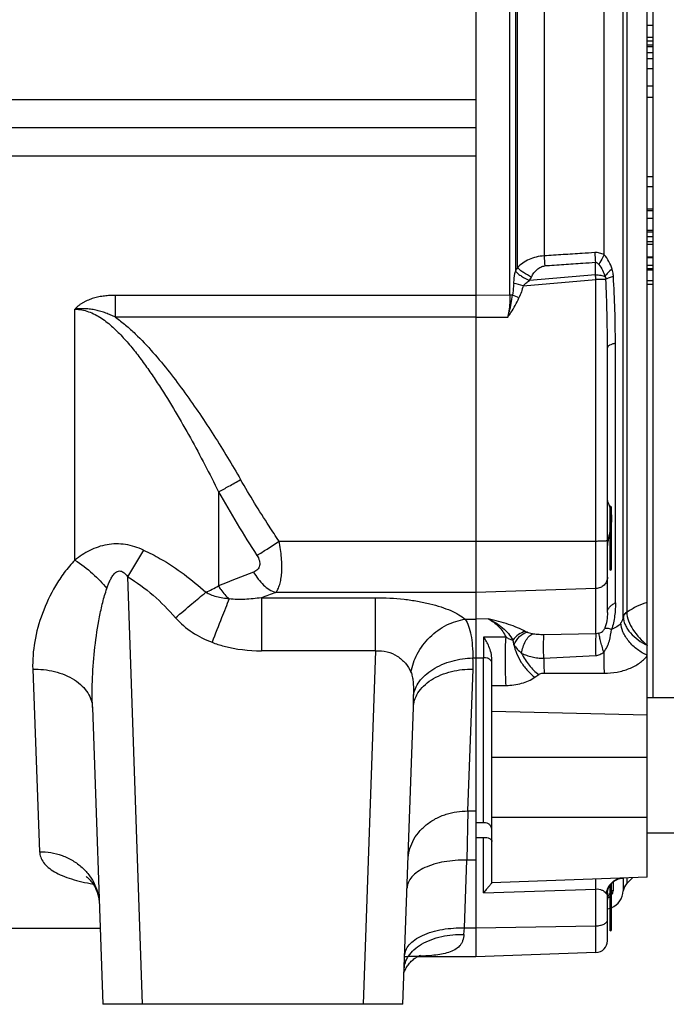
# Model space of a CAD drawing. Extents: x -3114 to 1181, y 8 to 2299.
# Tile 24 of 71: x -1725 to -1562, y 941 to 1188. Entities that reach past the tile are written whole.
import ezdxf

# ---------------------------------------------------------------- set-up
doc = ezdxf.new("R2010")
doc.units = 0
doc.header["$LTSCALE"] = 65.395
doc.layers.get('0').update_dxf_attribs({"linetype": 'CONTINUOUS'})

msp = doc.modelspace()

# ---------------------------------------------------------------- linework, layer by layer
at = {"color": 2, "linetype": 'CONTINUOUS'}
for p, q in [((-1610.06, 1373.21), (-1610.06, 952.62)), ((-1565.56, 1017.7), (-1565.56, 1303.7)), ((-1567.06, 1186.47), (-1565.56, 1186.47)), ((-1565.56, 1183.41), (-1567.06, 1183.41)), ((-1565.56, 1182.49), (-1567.06, 1182.49)), ((-1565.56, 1181.45), (-1567.06, 1181.45)), ((-1567.06, 1181.1), (-1565.56, 1181.1)), ((-1567.06, 1179.62), (-1565.56, 1179.62)), ((-1567.06, 1178.15), (-1565.56, 1178.15)), ((-1565.56, 1175.53), (-1567.06, 1175.53)), ((-1565.56, 1171.2), (-1567.06, 1171.2)), ((-1567.06, 1168.43), (-1565.56, 1168.43)), ((-1567.06, 1148.53), (-1565.56, 1148.53)), ((-1565.56, 1145.87), (-1567.06, 1145.87)), ((-1565.56, 1140.3), (-1567.06, 1140.3)), ((-1567.06, 1139.95), (-1565.56, 1139.95)), ((-1567.06, 1137.99), (-1565.56, 1137.99)), ((-1565.56, 1134.92), (-1567.06, 1134.92)), ((-1565.56, 1134.55), (-1567.06, 1134.55)), ((-1565.56, 1133.35), (-1567.06, 1133.35)), ((-1567.06, 1132.18), (-1565.56, 1132.18)), ((-1567.06, 1131.53), (-1565.56, 1131.53)), ((-1565.56, 1128.22), (-1567.06, 1128.22)), ((-1567.06, 1126.21), (-1565.56, 1126.21)), ((-1565.56, 1124.94), (-1567.06, 1124.94)), ((-1596.6, 1122.41), (-1596.14, 1123.26)), ((-1567.06, 1122.4), (-1565.56, 1122.4)), ((-1565.56, 1121.39), (-1567.06, 1121.39)), ((-1576.36, 1049.7), (-1576.36, 1065.7)), ((-1608.13, 986.27), (-1610.06, 986.22)), ((-1610.06, 982.54), (-1608.13, 982.59)), ((-1576.36, 959.12), (-1576.36, 970.65))]:
    msp.add_line(p, q, dxfattribs=at)
at = {"color": 6, "linetype": 'CONTINUOUS'}
for p, q in [((-1567.06, 972.59), (-1567.06, 1348.8)), ((-1610.06, 1160.7), (-1951.24, 1160.7)), ((-1567.06, 1128.12), (-1565.56, 1128.12)), ((-1567.06, 1125.38), (-1565.56, 1125.38)), ((-1577.06, 1039.04), (-1577.06, 1105.5)), ((-1608.13, 1032.85), (-1608.13, 1027.7)), ((-1578.06, 1029.35), (-1578.06, 1029.05)), ((-1606.06, 971.2), (-1606.06, 1027.25)), ((-1567.06, 1017.7), (-1547.06, 1017.7)), ((-1706.33, 1015.21), (-1703.73, 940.7)), ((-1628.38, 940.7), (-1625.78, 1015.21)), ((-1567.06, 983.7), (-1547.06, 983.7)), ((-1567.06, 972.59), (-1606.06, 971.23)), ((-1570.79, 972.46), (-1572.2, 971.05)), ((-1577.06, 961.9), (-1577.06, 968.52)), ((-1576.83, 967.7), (-1576.83, 967.71)), ((-1704.4, 959.7), (-1733.05, 959.7)), ((-1610.06, 952.62), (-1624.82, 952.62)), ((-1579.95, 953.67), (-1610.06, 952.62)), ((-1628.38, 940.7), (-1703.73, 940.7))]:
    msp.add_line(p, q, dxfattribs=at)
at = {"color": 9, "linetype": 'CONTINUOUS'}
for p, q in [((-1573.07, 1037.96), (-1573.07, 1283.44)), ((-1572.2, 1282.22), (-1572.2, 1039.17)), ((-1601.52, 1118.7), (-1601.52, 1202.7)), ((-1600.17, 1196.72), (-1600.17, 1124.68)), ((-1599.67, 1125.59), (-1599.67, 1195.8)), ((-1592.95, 1192.84), (-1592.95, 1128.56)), ((-1577.88, 1128.85), (-1577.88, 1192.55)), ((-1610.06, 1167.71), (-1880.7, 1167.71)), ((-1880.7, 1153.68), (-1610.06, 1153.68)), ((-1580.06, 1123.79), (-1580.06, 1126.88)), ((-1598.22, 1121.08), (-1579.95, 1122.61)), ((-1580.06, 1123.79), (-1596.6, 1122.41)), ((-1579.95, 1033.71), (-1579.95, 1122.61)), ((-1610.06, 1118.66), (-1700.56, 1118.66)), ((-1700.56, 1113.17), (-1700.56, 1118.66)), ((-1601.52, 1118.7), (-1610.06, 1118.66)), ((-1710.74, 1052.2), (-1710.74, 1115.18)), ((-1610.06, 1113.17), (-1700.56, 1113.17)), ((-1610.06, 1113.17), (-1602.09, 1113.21)), ((-1575.06, 1041.48), (-1575.06, 1106.61)), ((-1674.68, 1069.34), (-1674.68, 1045.71)), ((-1576.06, 1050), (-1576.06, 1065.4)), ((-1659.5, 1056.94), (-1610.06, 1056.94)), ((-1610.06, 1056.94), (-1579.95, 1056.99)), ((-1693.74, 940.7), (-1697.49, 1047.97)), ((-1610.06, 1044.07), (-1660.33, 1044.07)), ((-1579.95, 1045.06), (-1610.06, 1044.07)), ((-1663.93, 1042.76), (-1635.27, 1042.76)), ((-1663.93, 1042.76), (-1663.93, 1029.45)), ((-1635.27, 1029.45), (-1635.27, 1042.76)), ((-1572.16, 1039.11), (-1572.2, 1039.09)), ((-1572.16, 1039.11), (-1572.2, 1039.09)), ((-1612.76, 1037.36), (-1610.06, 1037.36)), ((-1606.97, 1037.45), (-1610.06, 1037.36)), ((-1579.95, 1033.71), (-1592.99, 1033.47)), ((-1635.27, 1029.45), (-1663.93, 1029.45)), ((-1635.27, 1029.45), (-1638.37, 940.7)), ((-1610.82, 1027.64), (-1610.06, 1027.64)), ((-1610.06, 1027.64), (-1608.13, 1027.7)), ((-1608.13, 986.27), (-1608.13, 1027.7)), ((-1721.32, 1024.82), (-1719.6, 979)), ((-1612.13, 989.23), (-1610.79, 1024.83)), ((-1595.28, 1022.79), (-1594.3, 1023.46)), ((-1592.95, 1023.84), (-1577.88, 1023.81)), ((-1606.06, 1020.73), (-1602.51, 1020.75)), ((-1606.06, 1014.3), (-1567.06, 1013.34)), ((-1567.06, 1002.66), (-1606.06, 1002.66)), ((-1612.13, 989.23), (-1612.37, 976.87)), ((-1612.13, 989.23), (-1610.06, 989.23)), ((-1606.06, 987.7), (-1567.06, 987.7)), ((-1608.13, 968.66), (-1608.13, 982.59)), ((-1612.97, 959.87), (-1612.37, 976.87)), ((-1610.06, 976.87), (-1612.37, 976.87)), ((-1575.56, 969.37), (-1575.56, 971.5)), ((-1573.07, 972.38), (-1573.07, 969.16)), ((-1572.2, 972.41), (-1572.2, 971.05)), ((-1608.13, 968.66), (-1579.95, 969.64)), ((-1579.95, 953.67), (-1579.95, 969.64)), ((-1576.06, 959.42), (-1576.06, 971.03)), ((-1577.06, 956.67), (-1577.06, 961.9)), ((-1613.08, 958.25), (-1612.97, 959.87)), ((-1612.97, 959.87), (-1610.06, 959.87)), ((-1610.06, 959.87), (-1579.95, 960.4))]:
    msp.add_line(p, q, dxfattribs=at)
at = {"color": 6, "linetype": 'CONTINUOUS'}
for points in [[(-1608.13, 1031.27), (-1608.13, 1030.43), (-1608.13, 1028.64)], [(-1707.89, 972.74), (-1707.89, 972.74), (-1707.88, 972.74), (-1707.85, 972.72), (-1707.8, 972.69), (-1707.73, 972.64), (-1707.64, 972.57), (-1707.53, 972.48), (-1707.39, 972.36), (-1707.24, 972.22), (-1707.08, 972.06), (-1706.89, 971.86), (-1706.7, 971.64), (-1706.49, 971.38), (-1706.28, 971.08), (-1706.05, 970.73), (-1705.81, 970.33), (-1705.58, 969.88), (-1705.36, 969.39), (-1705.15, 968.85), (-1704.98, 968.28), (-1704.83, 967.69), (-1704.72, 967.09), (-1704.65, 966.48), (-1704.61, 965.96)], [(-1577.06, 968.52), (-1577.05, 968.65), (-1577.04, 968.83), (-1577.02, 969.02), (-1576.98, 969.23), (-1576.93, 969.44), (-1576.86, 969.66), (-1576.78, 969.89), (-1576.68, 970.11), (-1576.56, 970.34), (-1576.42, 970.56), (-1576.27, 970.77), (-1576.1, 970.98), (-1575.91, 971.18), (-1575.71, 971.37), (-1575.5, 971.54), (-1575.28, 971.7), (-1575.05, 971.85), (-1574.81, 971.97), (-1574.57, 972.08), (-1574.32, 972.18), (-1574.08, 972.25), (-1573.83, 972.31), (-1573.59, 972.35), (-1573.35, 972.37), (-1573.23, 972.38)], [(-1577.05, 966.94), (-1577.04, 967.11), (-1577.01, 967.26)], [(-1577.01, 967.26), (-1576.97, 967.39), (-1576.93, 967.5), (-1576.9, 967.59), (-1576.86, 967.65), (-1576.84, 967.69), (-1576.83, 967.71), (-1576.83, 967.71)], [(-1628.1, 948.69), (-1628.09, 948.73), (-1628.05, 948.85), (-1628, 948.98), (-1627.94, 949.12), (-1627.87, 949.29), (-1627.79, 949.46), (-1627.69, 949.66), (-1627.57, 949.87), (-1627.44, 950.09), (-1627.28, 950.32), (-1627.11, 950.56), (-1626.92, 950.81), (-1626.72, 951.04), (-1626.51, 951.28), (-1626.29, 951.5), (-1626.07, 951.71), (-1625.85, 951.9), (-1625.62, 952.08), (-1625.4, 952.25), (-1625.19, 952.39), (-1624.99, 952.52), (-1624.8, 952.63), (-1624.62, 952.73), (-1624.47, 952.81), (-1624.33, 952.87), (-1624.22, 952.92), (-1624.12, 952.96), (-1624.05, 952.99), (-1623.99, 953.01), (-1623.96, 953.02)]]:
    msp.add_lwpolyline(points, dxfattribs=at)
at = {"color": 9, "linetype": 'CONTINUOUS'}
for centre, radius, start, end in [((-1391.35, 1141.21), 202, 183.5914, 184.3098), ((-1380.07, 1142.06), 200.56, 183.6221, 184.3402), ((-1675.24, 1114.77), 95.61, 4.7019, 5.4136), ((-1965.43, 1105.52), 388.38, 359.9979, 2.5343), ((-1853.79, 1106.6), 278.73, 0.0036, 3.4547), ((-1622.63, 1026.79), 97.4, 75.4875, 76.9144), ((-1654.36, 995.64), 134.2, 65.7586, 66.5135), ((-1433.44, 1204.01), 276.28, 209.1724, 213.0406), ((-1304.59, 821.31), 453.59, 149.0307, 150.0206), ((-1461.44, 522.6), 564.9, 111.2164, 112.1777), ((-1714.33, 1121.04), 85.13, 295.3532, 297.7581), ((-1435.36, 420.24), 663.16, 109.83059, 110.16146), ((-1576.09, 1038.24), 3.03, 353.398, 354.6469), ((-1560.98, 1043.62), 14.19, 244.4599, 244.6558), ((-1641.67, 1025.94), 30.9, 357.9261, 3.142), ((-1608.06, 1024.68), 3.02, 89.9997, 91.324), ((-1719.45, 1018.44), 93.73, 358.023, 359.9211), ((-1573.08, 968.3), 4.08, 96.8757, 97.3186), ((-1573.09, 968.32), 4.06, 94.571, 96.8775), ((-1573.09, 968.37), 4, 92.0036, 94.5721), ((-1574.08, 966.75), 3.01, 119.4761, 131.1786), ((-1573.26, 968.52), 3.79, 177.1027, 179.9955), ((-1574.16, 966.82), 2.89, 172.3588, 176.1511), ((-1578.6, 970.43), 3.43, 298.5097, 302.0229)]:
    msp.add_arc(centre, radius, start, end, dxfattribs=at)
at = {"color": 2, "linetype": 'CONTINUOUS'}
for centre, radius, start, end in [((-1590.61, 1119.55), 10.85, 151.3511, 151.7962), ((-1592.57, 1116.54), 7.11, 124.4696, 124.904), ((-1587.43, 1061.73), 11.64, 18.0315, 19.7267), ((-1571.65, 1037.65), 1.43, 161.5039, 167.2812), ((-1570.79, 1036.97), 2.62, 123.6705, 126.4535), ((-1570.69, 1036.87), 2.68, 124.2082, 128.073), ((-1570.73, 1036.87), 2.73, 122.6497, 123.6831), ((-1569.62, 1039.17), 2.58, 179.9835, 181.9463), ((-1568.9, 1037.98), 4.17, 180.2622, 182.1578), ((-1571.74, 1037.67), 1.33, 167.2824, 173.3829), ((-1608.06, 983.97), 2.3, 90, 91.7362)]:
    msp.add_arc(centre, radius, start, end, dxfattribs=at)
at = {"color": 6, "linetype": 'CONTINUOUS'}
for centre, radius, start, end in [((-1576.36, 1065.4), 0.3, 0, 90), ((-1576.36, 1050), 0.3, 270, 360), ((-1578.06, 969.53), 5, 293.5854, 355.7483), ((-1570.08, 968.93), 3, 135, 175.7483), ((-1578.06, 969.53), 5, 281.541, 289.8812), ((-1576.36, 959.42), 0.3, 270, 360), ((-1580.06, 956.67), 3, 272, 360)]:
    msp.add_arc(centre, radius, start, end, dxfattribs=at)
at = {"color": 9, "linetype": 'CONTINUOUS'}
for points, knots in [([(-1592.95, 1128.56), (-1593.61, 1128.53), (-1594.91, 1128.35), (-1597.29, 1127.53), (-1598.83, 1126.45), (-1599.67, 1125.59)], [0, 0, 0, 0, 0.264334, 0.521114, 1, 1, 1, 1]), ([(-1580.23, 1129.39), (-1581.29, 1129.32), (-1583.94, 1129.15), (-1588.18, 1128.87), (-1591.36, 1128.66), (-1592.95, 1128.56)], [0, 0, 0, 0, 0.25, 0.625, 1, 1, 1, 1]), ([(-1577.88, 1128.85), (-1578.24, 1129.04), (-1579, 1129.34), (-1579.83, 1129.42), (-1580.23, 1129.39)], [0, 0, 0, 0, 0.499476, 1, 1, 1, 1]), ([(-1577.88, 1128.85), (-1578, 1128.65), (-1578.45, 1127.84), (-1578.88, 1127.02), (-1579.18, 1126.4)], [0, 0, 0, 0, 0.254693, 1, 1, 1, 1]), ([(-1575.89, 1125.26), (-1576.09, 1125.91), (-1576.61, 1127.2), (-1577.41, 1128.34), (-1577.88, 1128.85)], [0, 0, 0, 0, 0.49529, 1, 1, 1, 1]), ([(-1600.58, 1121.66), (-1600.56, 1121.91), (-1600.46, 1122.92), (-1600.3, 1123.92), (-1600.17, 1124.68)], [0, 0, 0, 0, 0.248821, 1, 1, 1, 1]), ([(-1596.14, 1123.26), (-1595.95, 1123.61), (-1595.54, 1124.28), (-1594.77, 1125.15), (-1593.85, 1125.8), (-1593.13, 1126.01), (-1592.78, 1126.03)], [0, 0, 0, 0, 0.263537, 0.519245, 0.764547, 1, 1, 1, 1]), ([(-1580.06, 1126.88), (-1581.12, 1126.81), (-1583.77, 1126.63), (-1588.01, 1126.35), (-1591.19, 1126.13), (-1592.78, 1126.03)], [0, 0, 0, 0, 0.25, 0.625, 1, 1, 1, 1]), ([(-1580.06, 1126.88), (-1579.97, 1126.9), (-1579.79, 1126.89), (-1579.55, 1126.78), (-1579.34, 1126.61), (-1579.23, 1126.47), (-1579.18, 1126.4)], [0, 0, 0, 0, 0.249284, 0.499363, 0.749744, 1, 1, 1, 1]), ([(-1579.18, 1126.4), (-1578.83, 1125.96), (-1578.22, 1125), (-1577.84, 1123.94), (-1577.68, 1123.4)], [0, 0, 0, 0, 0.499834, 1, 1, 1, 1]), ([(-1575.89, 1125.26), (-1576.26, 1124.97), (-1576.91, 1124.4), (-1577.47, 1123.73), (-1577.68, 1123.4)], [0, 0, 0, 0, 0.54141, 1, 1, 1, 1]), ([(-1575.56, 1123.39), (-1575.57, 1123.55), (-1575.63, 1124.18), (-1575.75, 1124.81), (-1575.89, 1125.26)], [0, 0, 0, 0, 0.252511, 1, 1, 1, 1]), ([(-1598.22, 1121.08), (-1598.13, 1121.2), (-1597.9, 1121.43), (-1597.37, 1121.86), (-1596.94, 1122.17), (-1596.64, 1122.37)], [0, 0, 0, 0, 0.224294, 0.472262, 1, 1, 1, 1]), ([(-1580.06, 1123.79), (-1579.62, 1123.79), (-1578.97, 1123.75), (-1578.19, 1123.58), (-1577.84, 1123.46), (-1577.68, 1123.4)], [0, 0, 0, 0, 0.548001, 0.79123, 1, 1, 1, 1]), ([(-1577.44, 1122.69), (-1577.79, 1122.66), (-1578.63, 1122.63), (-1579.47, 1122.61), (-1579.95, 1122.61)], [0, 0, 0, 0, 0.420192, 1, 1, 1, 1]), ([(-1577.68, 1123.4), (-1577.65, 1123.34), (-1577.53, 1123.12), (-1577.46, 1122.88), (-1577.44, 1122.69)], [0, 0, 0, 0, 0.251846, 1, 1, 1, 1]), ([(-1575.56, 1123.39), (-1575.93, 1123.3), (-1576.57, 1123.11), (-1577.18, 1122.84), (-1577.44, 1122.69)], [0, 0, 0, 0, 0.559914, 1, 1, 1, 1]), ([(-1600.58, 1121.66), (-1600.6, 1121.41), (-1600.68, 1120.43), (-1600.77, 1119.45), (-1600.87, 1118.73)], [0, 0, 0, 0, 0.253332, 1, 1, 1, 1]), ([(-1598.22, 1121.08), (-1598.36, 1120.55), (-1598.65, 1119.52), (-1599.03, 1118.5), (-1599.26, 1118.01)], [0, 0, 0, 0, 0.500016, 1, 1, 1, 1]), ([(-1700.56, 1118.66), (-1701.02, 1118.66), (-1701.94, 1118.63), (-1703.33, 1118.51), (-1704.7, 1118.29), (-1705.82, 1118.02), (-1706.7, 1117.73), (-1707.35, 1117.49), (-1707.98, 1117.21), (-1708.6, 1116.89), (-1709.09, 1116.59), (-1709.46, 1116.33), (-1709.74, 1116.12), (-1709.96, 1115.94), (-1710.13, 1115.79), (-1710.26, 1115.67), (-1710.38, 1115.56), (-1710.48, 1115.45), (-1710.56, 1115.37), (-1710.61, 1115.32), (-1710.65, 1115.28), (-1710.68, 1115.25), (-1710.7, 1115.22), (-1710.72, 1115.2), (-1710.74, 1115.19), (-1710.74, 1115.18)], [0, 0, 0, 0, 0.12546, 0.250894, 0.37627, 0.501542, 0.564135, 0.626678, 0.689155, 0.751551, 0.813849, 0.844959, 0.876038, 0.907081, 0.922589, 0.938087, 0.953576, 0.969054, 0.97679, 0.984523, 0.988388, 0.992253, 0.996117, 0.998115, 1, 1, 1, 1]), ([(-1602.09, 1113.21), (-1601.81, 1113.58), (-1600.75, 1115.1), (-1599.83, 1116.74), (-1599.26, 1118.01)], [0, 0, 0, 0, 0.24789, 1, 1, 1, 1]), ([(-1700.56, 1113.17), (-1700.95, 1113.36), (-1701.75, 1113.73), (-1702.97, 1114.22), (-1704.22, 1114.63), (-1705.29, 1114.91), (-1706.15, 1115.07), (-1706.8, 1115.18), (-1707.45, 1115.25), (-1708, 1115.29), (-1708.44, 1115.3), (-1708.77, 1115.31), (-1709.1, 1115.31), (-1709.43, 1115.3), (-1709.7, 1115.28), (-1709.92, 1115.27), (-1710.08, 1115.26), (-1710.22, 1115.24), (-1710.33, 1115.23), (-1710.41, 1115.22), (-1710.49, 1115.21), (-1710.56, 1115.21), (-1710.62, 1115.2), (-1710.66, 1115.19), (-1710.69, 1115.19), (-1710.72, 1115.19), (-1710.74, 1115.19), (-1710.74, 1115.18)], [0, 0, 0, 0, 0.124989, 0.249987, 0.374988, 0.499985, 0.562491, 0.624995, 0.687495, 0.749991, 0.781239, 0.812486, 0.843732, 0.874976, 0.90622, 0.921842, 0.937463, 0.953084, 0.960894, 0.968705, 0.976515, 0.984323, 0.988249, 0.99205, 0.995867, 0.998161, 1, 1, 1, 1]), ([(-1710.74, 1115.18), (-1710.15, 1115.18), (-1708.98, 1115.07), (-1707.26, 1114.6), (-1705.63, 1113.87), (-1703.55, 1112.62), (-1701.16, 1110.69), (-1698.54, 1108.05), (-1696.11, 1105.19), (-1693.82, 1102.2), (-1691.63, 1099.11), (-1688.82, 1094.89), (-1685.49, 1089.49), (-1681.71, 1082.87), (-1678.1, 1076.15), (-1675.81, 1071.62), (-1674.68, 1069.34)], [0, 0, 0, 0, 0.029194, 0.058593, 0.088315, 0.118382, 0.179359, 0.241221, 0.30365, 0.366448, 0.42949, 0.492696, 0.619391, 0.746267, 0.873169, 1, 1, 1, 1]), ([(-1700.56, 1113.17), (-1699.67, 1112.55), (-1697.97, 1111.21), (-1694.78, 1108.31), (-1691.08, 1104.37), (-1686.96, 1099.38), (-1681.78, 1092.47), (-1675.75, 1083.53), (-1671.29, 1076.14), (-1669.14, 1072.4)], [0, 0, 0, 0, 0.062521, 0.125039, 0.250041, 0.375049, 0.500055, 0.75003, 1, 1, 1, 1]), ([(-1575.06, 1106.61), (-1575.34, 1106.56), (-1575.84, 1106.43), (-1576.41, 1106.2), (-1576.75, 1105.99), (-1576.92, 1105.84), (-1577.03, 1105.67), (-1577.06, 1105.56), (-1577.06, 1105.5)], [0, 0, 0, 0, 0.356343, 0.646879, 0.761761, 0.856337, 0.933546, 1, 1, 1, 1]), ([(-1674.68, 1069.34), (-1673.81, 1069.8), (-1671.95, 1070.8), (-1670.11, 1071.84), (-1669.14, 1072.4)], [0, 0, 0, 0, 0.466564, 1, 1, 1, 1]), ([(-1659.5, 1056.94), (-1660.34, 1058.2), (-1663.68, 1063.28), (-1666.86, 1068.46), (-1669.14, 1072.4)], [0, 0, 0, 0, 0.250161, 1, 1, 1, 1]), ([(-1693.52, 1054.72), (-1694.95, 1055.37), (-1697.23, 1056.1), (-1700.36, 1056.33), (-1702.68, 1056.12), (-1704.91, 1055.54), (-1707.69, 1054.38), (-1709.58, 1053.13), (-1710.74, 1052.2)], [0, 0, 0, 0, 0.256703, 0.384096, 0.510185, 0.634805, 0.757965, 1, 1, 1, 1]), ([(-1665.05, 1053.37), (-1664.19, 1053.9), (-1662.33, 1055.07), (-1660.49, 1056.28), (-1659.5, 1056.94)], [0, 0, 0, 0, 0.458349, 1, 1, 1, 1]), ([(-1660.33, 1044.07), (-1660.11, 1044.33), (-1659.71, 1044.96), (-1659.28, 1046.1), (-1658.97, 1047.48), (-1658.8, 1049.09), (-1658.76, 1050.89), (-1658.91, 1053.54), (-1659.22, 1055.57), (-1659.5, 1056.94)], [0, 0, 0, 0, 0.07652, 0.167788, 0.275047, 0.397915, 0.534738, 0.682909, 1, 1, 1, 1]), ([(-1579.95, 1056.99), (-1579.76, 1056.99), (-1579.39, 1057), (-1578.85, 1057.01), (-1578.36, 1057.02), (-1577.93, 1057.04), (-1577.57, 1057.06), (-1577.33, 1057.08), (-1577.19, 1057.1), (-1577.12, 1057.12), (-1577.08, 1057.13), (-1577.06, 1057.14), (-1577.06, 1057.15)], [0, 0, 0, 0, 0.195939, 0.38337, 0.555446, 0.705868, 0.829156, 0.920866, 0.953845, 0.977889, 0.992981, 1, 1, 1, 1]), ([(-1693.52, 1054.72), (-1692.08, 1054.07), (-1686.45, 1051.17), (-1681.36, 1047.31), (-1677.88, 1044.11)], [0, 0, 0, 0, 0.250468, 1, 1, 1, 1]), ([(-1665.05, 1053.37), (-1664.78, 1052.96), (-1664.46, 1052.32), (-1664.31, 1051.42), (-1664.35, 1050.82), (-1664.54, 1050.27), (-1665, 1049.66), (-1665.51, 1049.35), (-1665.88, 1049.21)], [0, 0, 0, 0, 0.294099, 0.423758, 0.542842, 0.655061, 0.765915, 1, 1, 1, 1]), ([(-1710.74, 1052.2), (-1711.69, 1051.21), (-1713.43, 1049.13), (-1716.34, 1044.73), (-1719.07, 1038.97), (-1721.02, 1031.9), (-1721.41, 1027.13), (-1721.32, 1024.82)], [0, 0, 0, 0, 0.137137, 0.270466, 0.526396, 0.769177, 1, 1, 1, 1]), ([(-1710.74, 1052.2), (-1709.16, 1051.2), (-1706.3, 1049), (-1703.81, 1046.39), (-1702.73, 1045.05)], [0, 0, 0, 0, 0.519487, 1, 1, 1, 1]), ([(-1702.73, 1045.05), (-1702.62, 1045.38), (-1702.39, 1046.03), (-1701.98, 1046.98), (-1701.51, 1047.91), (-1701.02, 1048.62), (-1700.53, 1049.11), (-1700.09, 1049.39), (-1699.57, 1049.52), (-1699.04, 1049.42), (-1698.57, 1049.16), (-1698.03, 1048.69), (-1697.69, 1048.26), (-1697.49, 1047.97)], [0, 0, 0, 0, 0.123969, 0.247856, 0.371591, 0.495041, 0.556766, 0.618533, 0.680647, 0.743654, 0.807496, 0.871669, 1, 1, 1, 1]), ([(-1697.49, 1047.97), (-1695.21, 1046.65), (-1690.93, 1043.49), (-1687.21, 1039.71), (-1685.46, 1037.7)], [0, 0, 0, 0, 0.49663, 1, 1, 1, 1]), ([(-1665.88, 1049.21), (-1665.55, 1048.6), (-1664.8, 1047.43), (-1663.09, 1045.51), (-1661.46, 1044.44), (-1660.33, 1044.07)], [0, 0, 0, 0, 0.270815, 0.535027, 1, 1, 1, 1]), ([(-1674.68, 1045.71), (-1674.5, 1045.39), (-1673.75, 1044.2), (-1672.8, 1043.12), (-1672, 1042.44)], [0, 0, 0, 0, 0.258417, 1, 1, 1, 1]), ([(-1577.06, 1047.88), (-1577.06, 1047.52), (-1577.21, 1046.78), (-1577.86, 1045.86), (-1578.82, 1045.23), (-1579.57, 1045.07), (-1579.95, 1045.06)], [0, 0, 0, 0, 0.242926, 0.489985, 0.742869, 1, 1, 1, 1]), ([(-1706.33, 1015.21), (-1706.42, 1017.72), (-1706.39, 1022.79), (-1705.8, 1030.38), (-1704.86, 1036.66), (-1703.79, 1041.54), (-1703.12, 1043.9), (-1702.73, 1045.05)], [0, 0, 0, 0, 0.249902, 0.503324, 0.755961, 0.879886, 1, 1, 1, 1]), ([(-1685.46, 1037.7), (-1684.1, 1038.89), (-1681.59, 1041.04), (-1679.05, 1043.16), (-1677.88, 1044.11)], [0, 0, 0, 0, 0.544095, 1, 1, 1, 1]), ([(-1672, 1042.44), (-1673.08, 1042.54), (-1674.65, 1042.79), (-1676.6, 1043.42), (-1677.48, 1043.86), (-1677.88, 1044.11)], [0, 0, 0, 0, 0.525143, 0.771067, 1, 1, 1, 1]), ([(-1672, 1042.44), (-1672.65, 1040.88), (-1674.1, 1037.26), (-1675.52, 1033.63), (-1676.31, 1031.57)], [0, 0, 0, 0, 0.433515, 1, 1, 1, 1]), ([(-1663.93, 1042.76), (-1665.3, 1042.55), (-1667.99, 1042.26), (-1670.71, 1042.3), (-1672, 1042.44)], [0, 0, 0, 0, 0.515707, 1, 1, 1, 1]), ([(-1635.27, 1042.76), (-1632.88, 1042.76), (-1629.34, 1042.58), (-1624.8, 1041.94), (-1621.7, 1041.3), (-1618.91, 1040.51), (-1616.48, 1039.6), (-1614.44, 1038.57), (-1613.26, 1037.78), (-1612.76, 1037.36)], [0, 0, 0, 0, 0.305697, 0.450299, 0.585522, 0.709206, 0.819883, 0.916792, 1, 1, 1, 1]), ([(-1577.06, 1039.04), (-1577.06, 1039.28), (-1576.96, 1039.78), (-1576.54, 1040.46), (-1575.88, 1041.05), (-1575.35, 1041.35), (-1575.06, 1041.48)], [0, 0, 0, 0, 0.212016, 0.447437, 0.711933, 1, 1, 1, 1]), ([(-1575.06, 1041.48), (-1575.06, 1040.38), (-1575.16, 1038.13), (-1575.63, 1035.89), (-1576.05, 1034.82)], [0, 0, 0, 0, 0.488647, 1, 1, 1, 1]), ([(-1567.06, 1041.57), (-1567.92, 1041.34), (-1569.7, 1040.63), (-1571.33, 1039.67), (-1572.16, 1039.11)], [0, 0, 0, 0, 0.473715, 1, 1, 1, 1]), ([(-1577.06, 1039.04), (-1577.06, 1038.36), (-1577.13, 1036.97), (-1577.49, 1035.61), (-1577.8, 1034.97)], [0, 0, 0, 0, 0.489665, 1, 1, 1, 1]), ([(-1572.2, 1039.09), (-1572.18, 1038.36), (-1571.81, 1036.82), (-1570.68, 1034.65), (-1569.08, 1032.6), (-1567.76, 1031.42), (-1567.06, 1030.9)], [0, 0, 0, 0, 0.21888, 0.468896, 0.73568, 1, 1, 1, 1]), ([(-1685.46, 1037.7), (-1684.24, 1036.31), (-1681.38, 1033.89), (-1678.04, 1032.23), (-1676.31, 1031.57)], [0, 0, 0, 0, 0.499655, 1, 1, 1, 1]), ([(-1626.38, 1024.07), (-1626.08, 1025.65), (-1624.94, 1028.87), (-1621.83, 1033.04), (-1617.62, 1036.09), (-1614.36, 1037.13), (-1612.76, 1037.36)], [0, 0, 0, 0, 0.239175, 0.500198, 0.761023, 1, 1, 1, 1]), ([(-1612.76, 1037.36), (-1612.4, 1036.83), (-1611.8, 1035.54), (-1611.26, 1033.29), (-1610.94, 1030.61), (-1610.85, 1028.67), (-1610.82, 1027.64)], [0, 0, 0, 0, 0.191539, 0.420228, 0.690098, 1, 1, 1, 1]), ([(-1597.68, 1034.29), (-1598.31, 1034.65), (-1599.7, 1035.29), (-1601.94, 1036.1), (-1604.4, 1036.81), (-1606.1, 1037.24), (-1606.97, 1037.45)], [0, 0, 0, 0, 0.220678, 0.46525, 0.726737, 1, 1, 1, 1]), ([(-1606.97, 1037.45), (-1605.69, 1036.88), (-1603.28, 1035.45), (-1601.43, 1033.28), (-1600.79, 1032.08)], [0, 0, 0, 0, 0.50778, 1, 1, 1, 1]), ([(-1606.97, 1037.45), (-1606.03, 1036.94), (-1604.7, 1035.98), (-1603.3, 1034.3), (-1602.75, 1033.34), (-1602.52, 1032.83)], [0, 0, 0, 0, 0.49285, 0.742493, 1, 1, 1, 1]), ([(-1573.68, 1036.42), (-1573.95, 1036.04), (-1574.67, 1035.36), (-1575.57, 1034.96), (-1576.05, 1034.82)], [0, 0, 0, 0, 0.480853, 1, 1, 1, 1]), ([(-1573.68, 1036.42), (-1573.52, 1036.64), (-1573.24, 1037.1), (-1573.11, 1037.63), (-1573.08, 1037.89)], [0, 0, 0, 0, 0.508018, 1, 1, 1, 1]), ([(-1567.06, 1028.33), (-1567.92, 1028.69), (-1569.61, 1029.68), (-1571.4, 1031.37), (-1572.54, 1032.96), (-1573.33, 1034.46), (-1573.65, 1035.66), (-1573.68, 1036.42)], [0, 0, 0, 0, 0.256382, 0.534241, 0.668373, 0.792522, 1, 1, 1, 1]), ([(-1573.07, 1037.82), (-1573.06, 1037.49), (-1572.95, 1036.8), (-1572.58, 1035.8), (-1572.02, 1034.82), (-1571.01, 1033.53), (-1569.4, 1032.09), (-1567.9, 1031.19), (-1567.1, 1030.81)], [0, 0, 0, 0, 0.103768, 0.2138, 0.331331, 0.456387, 0.723634, 1, 1, 1, 1]), ([(-1597.68, 1034.29), (-1598.29, 1034.15), (-1599.49, 1033.58), (-1600.41, 1032.63), (-1600.79, 1032.08)], [0, 0, 0, 0, 0.484701, 1, 1, 1, 1]), ([(-1600.54, 1030.97), (-1600.2, 1031.73), (-1599.31, 1033.04), (-1597.94, 1033.89), (-1597.25, 1034.09)], [0, 0, 0, 0, 0.534658, 1, 1, 1, 1]), ([(-1598.59, 1028.79), (-1598.53, 1029.32), (-1598.3, 1030.38), (-1597.7, 1031.82), (-1596.91, 1032.97), (-1596.24, 1033.52), (-1595.91, 1033.69)], [0, 0, 0, 0, 0.279775, 0.560295, 0.806664, 1, 1, 1, 1]), ([(-1597.25, 1034.09), (-1597.29, 1034.1), (-1597.43, 1034.17), (-1597.58, 1034.24), (-1597.68, 1034.29)], [0, 0, 0, 0, 0.265029, 1, 1, 1, 1]), ([(-1595.91, 1033.69), (-1596.15, 1033.74), (-1596.61, 1033.85), (-1597.05, 1034), (-1597.25, 1034.09)], [0, 0, 0, 0, 0.538275, 1, 1, 1, 1]), ([(-1592.99, 1033.47), (-1593.52, 1033.46), (-1594.5, 1033.48), (-1595.47, 1033.6), (-1595.91, 1033.69)], [0, 0, 0, 0, 0.545627, 1, 1, 1, 1]), ([(-1593.04, 1027.58), (-1593.06, 1028.16), (-1593.09, 1029.34), (-1593.09, 1031.01), (-1593.07, 1032.27), (-1593.03, 1033.06), (-1593, 1033.35), (-1592.99, 1033.47)], [0, 0, 0, 0, 0.297124, 0.601658, 0.849927, 0.938036, 1, 1, 1, 1]), ([(-1579.19, 1033.83), (-1578.88, 1033.93), (-1578.32, 1034.22), (-1577.92, 1034.71), (-1577.8, 1034.97)], [0, 0, 0, 0, 0.535396, 1, 1, 1, 1]), ([(-1577.98, 1029.1), (-1577.29, 1029.9), (-1576.46, 1031.85), (-1576.2, 1033.86), (-1576.05, 1034.82)], [0, 0, 0, 0, 0.522142, 1, 1, 1, 1]), ([(-1576.05, 1034.82), (-1576.38, 1034.92), (-1576.86, 1035.04), (-1577.45, 1035.05), (-1577.7, 1035.01), (-1577.8, 1034.97)], [0, 0, 0, 0, 0.58659, 0.814747, 1, 1, 1, 1]), ([(-1676.31, 1031.57), (-1675.33, 1031.19), (-1671.32, 1029.91), (-1667.08, 1029.45), (-1663.93, 1029.45)], [0, 0, 0, 0, 0.250425, 1, 1, 1, 1]), ([(-1602.51, 1020.75), (-1602.56, 1021.66), (-1602.64, 1023.74), (-1602.68, 1026.96), (-1602.65, 1030.08), (-1602.57, 1032.03), (-1602.52, 1032.83)], [0, 0, 0, 0, 0.224839, 0.516993, 0.799376, 1, 1, 1, 1]), ([(-1600.79, 1032.08), (-1600.93, 1032.1), (-1601.22, 1032.17), (-1601.81, 1032.41), (-1602.24, 1032.65), (-1602.52, 1032.83)], [0, 0, 0, 0, 0.226826, 0.472096, 1, 1, 1, 1]), ([(-1600.79, 1032.08), (-1600.78, 1031.99), (-1600.72, 1031.62), (-1600.62, 1031.25), (-1600.54, 1030.97)], [0, 0, 0, 0, 0.23905, 1, 1, 1, 1]), ([(-1600.54, 1030.97), (-1600.29, 1030.58), (-1599.69, 1029.81), (-1598.98, 1029.13), (-1598.59, 1028.79)], [0, 0, 0, 0, 0.471728, 1, 1, 1, 1]), ([(-1600.54, 1030.97), (-1600.4, 1030.23), (-1599.91, 1028.67), (-1598.73, 1026.44), (-1597.17, 1024.41), (-1595.92, 1023.26), (-1595.28, 1022.79)], [0, 0, 0, 0, 0.226666, 0.490751, 0.7601, 1, 1, 1, 1]), ([(-1635.27, 1029.45), (-1634.3, 1029.5), (-1632.38, 1029.32), (-1629.76, 1028.21), (-1627.68, 1026.41), (-1626.73, 1024.87), (-1626.38, 1024.07)], [0, 0, 0, 0, 0.263076, 0.516863, 0.76142, 1, 1, 1, 1]), ([(-1598.59, 1028.79), (-1598.19, 1028.61), (-1597.33, 1028.29), (-1595.97, 1027.9), (-1594.78, 1027.66), (-1593.79, 1027.58), (-1593.29, 1027.56), (-1593.04, 1027.58)], [0, 0, 0, 0, 0.233053, 0.481237, 0.738457, 0.868909, 1, 1, 1, 1]), ([(-1598.59, 1028.79), (-1598.09, 1027.73), (-1597.14, 1026.22), (-1595.59, 1024.52), (-1594.74, 1023.78), (-1594.3, 1023.46)], [0, 0, 0, 0, 0.512025, 0.763562, 1, 1, 1, 1]), ([(-1577.98, 1029.1), (-1577.98, 1028.12), (-1577.97, 1026.35), (-1577.92, 1024.59), (-1577.88, 1023.81)], [0, 0, 0, 0, 0.558874, 1, 1, 1, 1]), ([(-1625.72, 1018.31), (-1625.64, 1018.88), (-1625.29, 1020.07), (-1624.31, 1021.78), (-1622.83, 1023.4), (-1620.9, 1024.85), (-1618.61, 1026.04), (-1615.26, 1027.2), (-1612.59, 1027.59), (-1610.82, 1027.64)], [0, 0, 0, 0, 0.092053, 0.19499, 0.310429, 0.438115, 0.575578, 0.718539, 1, 1, 1, 1]), ([(-1606.06, 1026.37), (-1606.06, 1026.46), (-1606.08, 1026.64), (-1606.25, 1026.99), (-1606.65, 1027.36), (-1607.3, 1027.64), (-1607.8, 1027.7), (-1608.06, 1027.7)], [0, 0, 0, 0, 0.099435, 0.203455, 0.435832, 0.706009, 1, 1, 1, 1]), ([(-1593.04, 1027.58), (-1593.04, 1027.23), (-1593.02, 1025.99), (-1592.99, 1024.74), (-1592.95, 1023.84)], [0, 0, 0, 0, 0.276369, 1, 1, 1, 1]), ([(-1577.88, 1023.81), (-1576.8, 1023.81), (-1574.66, 1023.99), (-1571.65, 1024.84), (-1569.04, 1026.2), (-1567.63, 1027.46), (-1567.06, 1028.15)], [0, 0, 0, 0, 0.271683, 0.532666, 0.776449, 1, 1, 1, 1]), ([(-1721.32, 1024.82), (-1719.5, 1024.86), (-1716.72, 1024.57), (-1713.23, 1023.45), (-1710.86, 1022.24), (-1708.9, 1020.71), (-1707.45, 1018.96), (-1706.58, 1017.1), (-1706.35, 1015.82), (-1706.33, 1015.21)], [0, 0, 0, 0, 0.280525, 0.423354, 0.560498, 0.68761, 0.802589, 0.905931, 1, 1, 1, 1]), ([(-1626.38, 1024.07), (-1626.24, 1023.73), (-1626.02, 1022.94), (-1625.83, 1021.61), (-1625.74, 1020.04), (-1625.72, 1018.91), (-1625.72, 1018.31)], [0, 0, 0, 0, 0.18799, 0.418999, 0.691325, 1, 1, 1, 1]), ([(-1625.78, 1015.21), (-1625.76, 1015.82), (-1625.54, 1017.1), (-1624.66, 1018.96), (-1623.22, 1020.71), (-1621.25, 1022.24), (-1618.88, 1023.45), (-1615.4, 1024.57), (-1612.62, 1024.86), (-1610.79, 1024.82)], [0, 0, 0, 0, 0.094069, 0.197411, 0.312389, 0.439501, 0.576646, 0.719475, 1, 1, 1, 1]), ([(-1594.3, 1023.46), (-1594.21, 1023.53), (-1593.79, 1023.75), (-1593.31, 1023.84), (-1592.95, 1023.84)], [0, 0, 0, 0, 0.234833, 1, 1, 1, 1]), ([(-1602.51, 1020.75), (-1601.2, 1020.76), (-1598.66, 1021.08), (-1596.29, 1022.1), (-1595.28, 1022.79)], [0, 0, 0, 0, 0.519766, 1, 1, 1, 1]), ([(-1627.12, 976.95), (-1627.09, 977.72), (-1626.86, 979.31), (-1626, 981.64), (-1624.56, 983.86), (-1622.6, 985.81), (-1620.23, 987.38), (-1616.77, 988.83), (-1613.95, 989.24), (-1612.13, 989.23)], [0, 0, 0, 0, 0.10793, 0.223438, 0.346348, 0.475593, 0.608966, 0.743294, 1, 1, 1, 1]), ([(-1719.6, 979), (-1718.66, 979), (-1716.74, 978.85), (-1713.92, 978.12), (-1711.25, 976.86), (-1708.9, 975.13), (-1707.01, 973.04), (-1705.65, 970.72), (-1704.85, 968.34), (-1704.64, 966.74), (-1704.61, 965.96)], [0, 0, 0, 0, 0.128694, 0.262113, 0.39702, 0.530094, 0.65849, 0.780216, 0.894179, 1, 1, 1, 1]), ([(-1719.6, 979), (-1719.59, 978.53), (-1719.39, 977.55), (-1718.62, 976.2), (-1717.42, 974.98), (-1715.82, 973.89), (-1713.85, 972.93), (-1711.54, 972.1), (-1708.94, 971.41), (-1707.11, 971.05), (-1706.15, 970.89)], [0, 0, 0, 0, 0.084553, 0.173989, 0.274202, 0.388839, 0.51939, 0.665713, 0.826566, 1, 1, 1, 1]), ([(-1612.37, 976.87), (-1613.34, 976.89), (-1615.24, 976.85), (-1618, 976.52), (-1620.56, 975.92), (-1622.82, 975.09), (-1624.71, 974.04), (-1626.15, 972.81), (-1626.96, 971.61), (-1627.29, 970.63), (-1627.35, 970.14), (-1627.36, 969.89)], [0, 0, 0, 0, 0.161837, 0.318738, 0.466524, 0.6017, 0.721886, 0.826418, 0.917211, 0.959167, 1, 1, 1, 1]), ([(-1579.95, 969.64), (-1579.96, 969.81), (-1579.96, 970.15), (-1579.97, 970.62), (-1579.98, 971.05), (-1579.98, 971.42), (-1579.98, 971.69), (-1579.98, 971.86), (-1579.97, 971.96), (-1579.97, 972.04), (-1579.97, 972.09), (-1579.96, 972.12), (-1579.96, 972.14), (-1579.95, 972.14)], [0, 0, 0, 0, 0.205081, 0.39787, 0.572131, 0.722021, 0.842285, 0.890244, 0.929619, 0.960143, 0.981878, 0.995002, 1, 1, 1, 1]), ([(-1573.6, 972.35), (-1574.05, 972.29), (-1574.96, 972.01), (-1576.13, 971.17), (-1577, 969.98), (-1577.33, 969.06), (-1577.43, 968.59)], [0, 0, 0, 0, 0.236748, 0.489076, 0.747847, 1, 1, 1, 1]), ([(-1579.95, 969.64), (-1579.44, 969.68), (-1578.67, 969.56), (-1577.85, 969.07), (-1577.55, 968.76), (-1577.43, 968.59)], [0, 0, 0, 0, 0.542959, 0.782275, 1, 1, 1, 1]), ([(-1576.06, 968.15), (-1575.89, 968.34), (-1575.65, 968.73), (-1575.56, 969.18), (-1575.56, 969.37)], [0, 0, 0, 0, 0.57014, 1, 1, 1, 1]), ([(-1577.06, 968.52), (-1577.06, 968.49), (-1577.06, 968.44), (-1577.08, 968.38), (-1577.13, 968.34), (-1577.19, 968.35), (-1577.24, 968.38), (-1577.3, 968.43), (-1577.37, 968.5), (-1577.41, 968.56), (-1577.43, 968.59)], [0, 0, 0, 0, 0.148745, 0.255601, 0.334679, 0.416446, 0.522413, 0.656755, 0.817211, 1, 1, 1, 1]), ([(-1577.03, 967.21), (-1577, 967.48), (-1576.84, 968.02), (-1576.54, 968.5), (-1576.36, 968.71)], [0, 0, 0, 0, 0.494959, 1, 1, 1, 1]), ([(-1576.78, 967.52), (-1576.74, 967.55), (-1576.6, 967.64), (-1576.45, 967.75), (-1576.36, 967.84)], [0, 0, 0, 0, 0.266038, 1, 1, 1, 1]), ([(-1579.95, 960.4), (-1579.58, 960.4), (-1578.87, 960.48), (-1578.06, 960.74), (-1577.55, 961.06), (-1577.27, 961.31), (-1577.1, 961.59), (-1577.06, 961.8), (-1577.06, 961.9)], [0, 0, 0, 0, 0.319057, 0.601377, 0.721521, 0.826135, 0.917181, 1, 1, 1, 1]), ([(-1627.96, 952.89), (-1627.94, 953.35), (-1627.72, 954.34), (-1626.82, 955.72), (-1625.37, 957), (-1623.41, 958.1), (-1621.05, 958.96), (-1617.54, 959.75), (-1614.79, 959.92), (-1612.97, 959.87)], [0, 0, 0, 0, 0.076867, 0.165833, 0.272406, 0.398239, 0.540596, 0.693404, 1, 1, 1, 1]), ([(-1628.07, 949.6), (-1628.05, 950.14), (-1627.84, 951.28), (-1627, 952.94), (-1625.6, 954.51), (-1623.67, 955.89), (-1621.31, 957), (-1617.78, 958.04), (-1614.95, 958.29), (-1613.08, 958.25)], [0, 0, 0, 0, 0.085759, 0.18178, 0.291646, 0.416799, 0.555541, 0.703278, 1, 1, 1, 1]), ([(-1613.08, 958.25), (-1613.12, 957.71), (-1613.26, 956.9), (-1613.71, 955.95), (-1614.32, 955.12), (-1615.4, 954.3), (-1616.97, 953.67), (-1618.73, 953.25), (-1621.3, 952.89), (-1623.29, 952.77), (-1624.64, 952.72)], [0, 0, 0, 0, 0.115202, 0.169239, 0.222487, 0.331825, 0.450455, 0.578551, 0.714083, 1, 1, 1, 1]), ([(-1624.64, 952.72), (-1624.91, 952.71), (-1626.02, 952.67), (-1627.13, 952.65), (-1627.96, 952.64)], [0, 0, 0, 0, 0.247632, 1, 1, 1, 1])]:
    msp.add_open_spline(points, degree=3, knots=knots, dxfattribs=at)
at = {"color": 2, "linetype": 'CONTINUOUS'}
for points, knots in [([(-1600.17, 1124.68), (-1599.95, 1124.47), (-1599.45, 1124.04), (-1598.29, 1123.23), (-1597.32, 1122.69), (-1596.64, 1122.37)], [0, 0, 0, 0, 0.217278, 0.468166, 1, 1, 1, 1]), ([(-1596.14, 1123.26), (-1596.82, 1123.58), (-1597.79, 1124.13), (-1598.95, 1124.95), (-1599.45, 1125.38), (-1599.67, 1125.59)], [0, 0, 0, 0, 0.531217, 0.782297, 1, 1, 1, 1]), ([(-1602.09, 1113.21), (-1601.94, 1113.66), (-1601.41, 1115.47), (-1601.04, 1117.32), (-1600.87, 1118.73)], [0, 0, 0, 0, 0.251215, 1, 1, 1, 1]), ([(-1601.52, 1118.7), (-1601.52, 1118.24), (-1601.57, 1116.4), (-1601.81, 1114.56), (-1602.09, 1113.21)], [0, 0, 0, 0, 0.247918, 1, 1, 1, 1]), ([(-1600.87, 1118.73), (-1600.92, 1118.72), (-1601.14, 1118.71), (-1601.36, 1118.7), (-1601.52, 1118.7)], [0, 0, 0, 0, 0.243147, 1, 1, 1, 1]), ([(-1576.73, 1066.36), (-1576.81, 1066.56), (-1576.93, 1066.84), (-1577.03, 1067.18), (-1577.06, 1067.33), (-1577.06, 1067.4)], [0, 0, 0, 0, 0.592982, 0.821258, 1, 1, 1, 1]), ([(-1576.47, 1065.66), (-1576.49, 1065.72), (-1576.58, 1065.96), (-1576.67, 1066.19), (-1576.73, 1066.36)], [0, 0, 0, 0, 0.265586, 1, 1, 1, 1]), ([(-1576.06, 1061.06), (-1575.98, 1061.6), (-1575.87, 1062.64), (-1575.97, 1063.69), (-1576.06, 1064.17)], [0, 0, 0, 0, 0.525972, 1, 1, 1, 1]), ([(-1577.06, 1054.96), (-1577.06, 1055.71), (-1576.86, 1057.24), (-1576.52, 1058.72), (-1576.36, 1059.47)], [0, 0, 0, 0, 0.496861, 1, 1, 1, 1]), ([(-1572.35, 1039.07), (-1572.54, 1038.93), (-1572.87, 1038.61), (-1573.05, 1038.17), (-1573.07, 1037.96)], [0, 0, 0, 0, 0.532505, 1, 1, 1, 1]), ([(-1573.01, 1038.1), (-1572.95, 1038.27), (-1572.77, 1038.6), (-1572.5, 1038.86), (-1572.34, 1038.98)], [0, 0, 0, 0, 0.475494, 1, 1, 1, 1]), ([(-1579.95, 1033.71), (-1579.97, 1033.59), (-1579.99, 1033.31), (-1580.03, 1032.59), (-1580.05, 1031.46), (-1580.05, 1029.93), (-1580.03, 1028.83), (-1580.01, 1028.26)], [0, 0, 0, 0, 0.066559, 0.156305, 0.394466, 0.687018, 1, 1, 1, 1]), ([(-1577.98, 1029.1), (-1578.13, 1029.59), (-1578.41, 1030.54), (-1578.77, 1031.88), (-1579.03, 1032.97), (-1579.16, 1033.59), (-1579.19, 1033.83)], [0, 0, 0, 0, 0.312433, 0.612167, 0.851375, 1, 1, 1, 1]), ([(-1580.01, 1028.26), (-1579.83, 1028.27), (-1579.46, 1028.33), (-1578.93, 1028.51), (-1578.43, 1028.77), (-1578.13, 1028.99), (-1577.98, 1029.1)], [0, 0, 0, 0, 0.250171, 0.49999, 0.749839, 1, 1, 1, 1]), ([(-1606.06, 984.54), (-1606.06, 984.76), (-1606.17, 985.23), (-1606.62, 985.81), (-1607.28, 986.19), (-1607.8, 986.27), (-1608.06, 986.27)], [0, 0, 0, 0, 0.233495, 0.476982, 0.733936, 1, 1, 1, 1]), ([(-1608.13, 982.59), (-1607.86, 982.6), (-1607.36, 982.56), (-1606.78, 982.39), (-1606.41, 982.18), (-1606.22, 982), (-1606.09, 981.81), (-1606.06, 981.66), (-1606.06, 981.59)], [0, 0, 0, 0, 0.317577, 0.601597, 0.722598, 0.827534, 0.918169, 1, 1, 1, 1])]:
    msp.add_open_spline(points, degree=3, knots=knots, dxfattribs=at)
for points in [[(-1599.67, 1125.59), (-1599.83, 1125.31), (-1599.98, 1125.03), (-1600.13, 1124.75)], [(-1579.19, 1033.83), (-1579.43, 1033.75), (-1579.7, 1033.71), (-1579.95, 1033.71)]]:
    msp.add_open_spline(points, degree=3, dxfattribs=at)
at = {"color": 9, "linetype": 'CONTINUOUS'}
msp.add_open_spline([(-1602.52, 1032.83), (-1604.39, 1032.84), (-1606.26, 1032.84), (-1608.13, 1032.85)], degree=3, dxfattribs=at)
at = {"color": 6, "linetype": 'CONTINUOUS'}
for points, knots in [([(-1606.06, 1027.25), (-1606.06, 1027.82), (-1606.23, 1028.93), (-1606.74, 1030.45), (-1607.38, 1031.74), (-1607.88, 1032.51), (-1608.13, 1032.85)], [0, 0, 0, 0, 0.284357, 0.550135, 0.790309, 1, 1, 1, 1]), ([(-1606.08, 971.15), (-1606.12, 971.1), (-1606.22, 970.98), (-1606.4, 970.78), (-1606.63, 970.52), (-1607.01, 970.09), (-1607.52, 969.48), (-1607.92, 968.95), (-1608.13, 968.66)], [0, 0, 0, 0, 0.05786, 0.144602, 0.253704, 0.380197, 0.671772, 1, 1, 1, 1]), ([(-1606.06, 971.2), (-1606.06, 971.2), (-1606.06, 971.18), (-1606.07, 971.16), (-1606.08, 971.15)], [0, 0, 0, 0, 0.180333, 1, 1, 1, 1])]:
    msp.add_open_spline(points, degree=3, knots=knots, dxfattribs=at)
msp.add_open_spline([(-1593.04, 1027.58), (-1588.7, 1027.8), (-1584.36, 1028.03), (-1580.01, 1028.26)], degree=3, dxfattribs=at)

doc.saveas('drawing.dxf')
